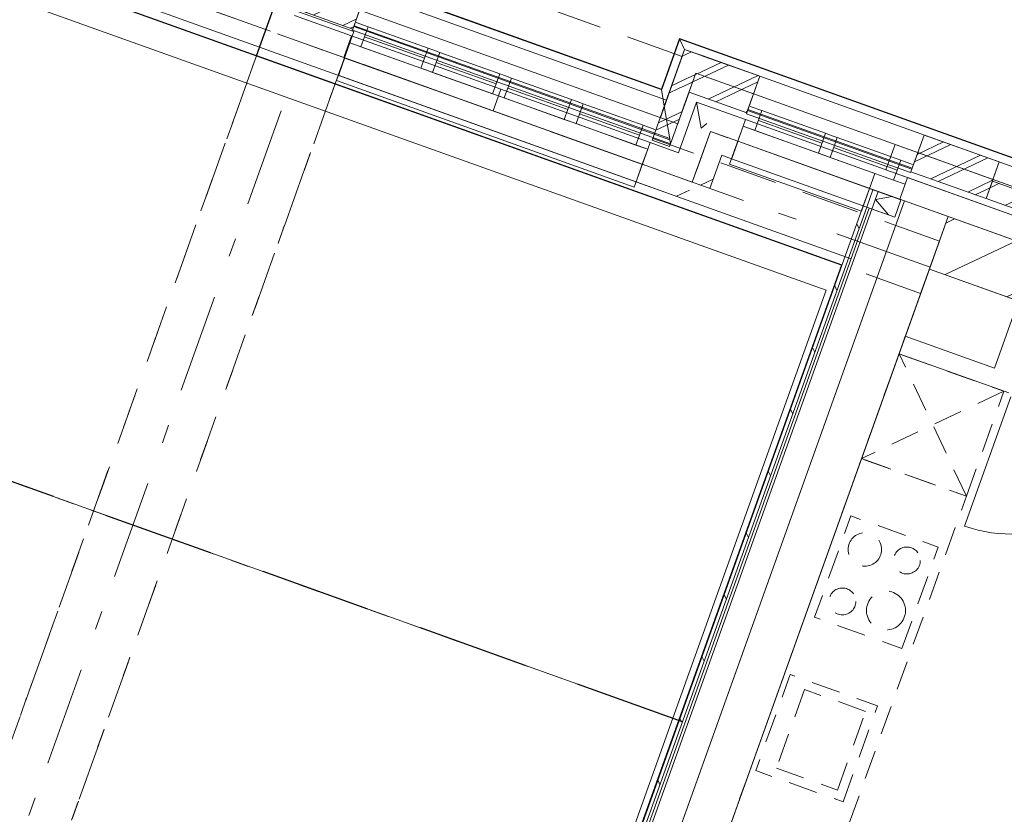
# Model space of a CAD drawing. Header units: metres. Extents: x 136314.7 to 136393.7, y 453293.7 to 453383.2.
# Tile 35 of 95: x 136367.4 to 136372.8, y 453312.9 to 453317.2. Entities that reach past the tile are written whole.
import ezdxf

# ---------------------------------------------------------------- set-up
doc = ezdxf.new("R2010")
doc.units = ezdxf.units.M
doc.set_wipeout_variables(frame=1)
for name, pattern in [('B0602', [312.5, 0, -312.5]), ('B0605', [966.6699999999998, 533.33, -233.3366666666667, 0.003333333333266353, -199.9999999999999]), ('B0701', [234.1199934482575, 155.9999942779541, -78.11999917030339]), ('B0702', [117.3700004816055, 78.11999917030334, -39.25000131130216]), ('B0703', [468.7000036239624, 312.5, -156.2000036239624]), ('DASHED__G2', [0.8999999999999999, 0.6, -0.3]), ('Wipeout_Contour', [1000, 0, -1000])]:
    doc.linetypes.add(name, pattern=pattern)
for name, color, linetype in [('-DR-nw-vh-scheiding verhardingen', 1, 'Continuous'), ('kavelgrens', 211, 'Continuous'), ('SIT_Situatie plgr_4_23 Vloeren', 7, 'Continuous'), ('SIT_Situatie plgr_4_New_21 Buitenwanden', 7, 'Continuous'), ('SIT_Situatie plgr_4_New_21 Buitenwanden Afdek-arcering', 7, 'Continuous'), ('SIT_Situatie plgr_4_New_21 Buitenwanden Doorsnede-arcering', 7, 'Continuous'), ('SIT_Situatie plgr_4_New_21 Buitenwanden Laagscheidingslijnen', 7, 'Continuous'), ('SIT_Situatie plgr_4_New_21 Buitenwanden Ramen', 7, 'Continuous'), ('SIT_Situatie plgr_4_New_22 C Binnenwanden', 7, 'Continuous'), ('SIT_Situatie plgr_4_New_22 C Binnenwanden Doorsnede-arcering', 7, 'Continuous'), ('SIT_Situatie plgr_4_New_22 NC Binnenwanden', 7, 'Continuous'), ('SIT_Situatie plgr_4_New_22 NC Binnenwanden Afdek-arcering', 7, 'Continuous'), ('SIT_Situatie plgr_4_New_22 NC Binnenwanden Deuren', 7, 'Continuous'), ('SIT_Situatie plgr_4_New_22 NC Binnenwanden Doorsnede-arcering', 7, 'Continuous'), ('SIT_Situatie plgr_4_New_23 Vloeren', 7, 'Continuous'), ('SIT_Situatie plgr_4_New_28 Draagconstructies', 7, 'Continuous'), ('SIT_Situatie plgr_4_New_31 Buitenwandopeningen', 7, 'Continuous'), ('SIT_Situatie plgr_4_New_31 Vensterbank', 7, 'Continuous'), ('SIT_Situatie plgr_4_New_43 Vloerafwerking', 7, 'Continuous'), ('SIT_Situatie plgr_4_New_45 Plafondafwerking', 7, 'Continuous'), ('SIT_Situatie plgr_4_New_73 Keuken', 7, 'Continuous'), ('SIT_Situatie plgr_4_New_90 Terrein perceel', 7, 'Continuous')]:
    doc.layers.add(name, color=color, linetype=linetype)
pattern_1 = [(205.3082214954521, (19084.40436645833, 24879.28353662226), (-64.1231381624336, 135.6031826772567), []), (205.3082214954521, (19097.22899409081, 24852.16290008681), (-64.1231381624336, 135.6031826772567), [])]
pattern_2 = [(205.3082214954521, (19084.40436645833, 24879.28353662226), (-106.8718969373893, 226.0053044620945), [])]

# ---------------------------------------------------------------- blocks, each defined once
blk = doc.blocks.new('*X153')
at = {"layer": 'SIT_Situatie plgr_4_New_21 Buitenwanden Doorsnede-arcering', "color": 7, "linetype": 'Continuous', "lineweight": 0}
for p in [(182792.7128325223, -131119.4882315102), (182847.7243242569, -131233.9195608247)]:
    blk.add_line(p, (182818.096720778, -131259.0529056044), dxfattribs=at)
blk = doc.blocks.new('*X160')
at = {"layer": 'SIT_Situatie plgr_4_New_21 Buitenwanden Doorsnede-arcering', "color": 7, "linetype": 'Continuous', "lineweight": 0}
for q in [(183846.766961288, -131627.2036544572), (183826.4601549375, -131726.1474087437)]:
    blk.add_line((183756.4589209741, -131643.6287936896), q, dxfattribs=at)
blk = doc.blocks.new('woonblok 1 jutfasehof')
at = {"layer": 'SIT_Situatie plgr_4_New_21 Buitenwanden', "color": 252, "linetype": 'Continuous', "lineweight": 0}
blk.add_line((273.507289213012, 20814.06832264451), (260.7028030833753, 20778.29060422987), dxfattribs=at)
at = {"layer": 'SIT_Situatie plgr_4_New_21 Buitenwanden', "color": 252, "linetype": 'Continuous', "lineweight": 0, "flags": 128}
for points in [[(426.0333519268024, 20759.48077651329), (273.5072947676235, 20814.06832065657)], [(284.5477292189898, 20827.11076355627), (378.6996197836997, 20793.41474742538)]]:
    blk.add_lwpolyline(points, dxfattribs=at)
at = {"layer": 'SIT_Situatie plgr_4_New_21 Buitenwanden Ramen', "color": 252, "linetype": 'Continuous', "lineweight": 0}
blk.add_line((273.507289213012, 20814.06832264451), (260.7028030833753, 20778.2906042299), dxfattribs=at)
blk.add_line((273.507289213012, 20814.06832264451), (260.7028030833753, 20778.2906042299), dxfattribs=at)
at = {"layer": 'SIT_Situatie plgr_4_New_31 Buitenwandopeningen', "color": 252, "linetype": 'Continuous', "lineweight": 0, "flags": 128}
for points in [[(379.1440565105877, 20835.20928663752), (379.9905730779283, 20830.12681642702)], [(379.9905730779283, 20830.12681642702), (383.752869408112, 20807.53805708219)]]:
    blk.add_lwpolyline(points, dxfattribs=at)
at = {"layer": 'SIT_Situatie plgr_4_New_90 Terrein perceel', "color": 252, "linetype": 'Continuous', "lineweight": 0, "flags": 128}
blk.add_lwpolyline([(-5028.357380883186, 2346.587036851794), (1357.037643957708, 20188.37020970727), (-8900.810824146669, 23859.55116394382), (-15407.51141855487, 5678.821432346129), (-12879.53318051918, 4774.083407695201), (-12724.53159484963, 5207.181856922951), (-12442.07592261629, 5106.093807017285), (-12475.77193910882, 5011.941916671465), (-8215.398884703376, 3487.19715550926), (-8181.702868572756, 3581.349046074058), (-7758.019361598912, 3429.716973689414), (-7791.715377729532, 3335.565083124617)], close=True, dxfattribs=at)
at = {"color": 252, "linetype": 'Wipeout_Contour', "lineweight": 0, "ltscale": 674435.8850950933}
blk.add_wipeout([(553.9189396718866, 21283.004678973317), (459.7670491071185, 21316.700695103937), (520.2229235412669, 21188.85278840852)], dxfattribs=at).dxf.layer = 'SIT_Situatie plgr_4_New_21 Buitenwanden Afdek-arcering'
at = {"color": 252, "linetype": 'Wipeout_Contour', "lineweight": 0, "ltscale": 674674.9590018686}
blk.add_wipeout([(456.20049289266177, 21009.964196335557), (362.04860232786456, 21043.660212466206), (422.5044767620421, 20915.81230577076)], dxfattribs=at).dxf.layer = 'SIT_Situatie plgr_4_New_21 Buitenwanden Afdek-arcering'
at = {"color": 252, "linetype": 'Wipeout_Contour', "lineweight": 0, "ltscale": 936922.9975216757}
blk.add_wipeout([(6.490659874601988, 151.68398161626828), (6738.95494491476, 18963.231045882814), (6644.80305514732, 18996.92706424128), (-87.66122989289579, 185.3799999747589)], dxfattribs=at).dxf.layer = 'SIT_Situatie plgr_4_New_21 Buitenwanden Afdek-arcering'
at = {"layer": 'SIT_Situatie plgr_4_New_90 Terrein perceel', "color": 252, "linetype": 'B0702', "lineweight": 0}
blk.add_line((-4433.495163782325, 19440.82765009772), (396.4645442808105, 17712.22436693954), dxfattribs=at)
at = {"color": 252, "linetype": 'Wipeout_Contour', "lineweight": 0, "ltscale": 674606.8832602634}
blk.add_wipeout([(422.5044767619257, 20915.81230577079), (362.04860232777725, 21043.660212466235), (328.35258619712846, 20949.508321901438)], dxfattribs=at).dxf.layer = 'SIT_Situatie plgr_4_New_21 Buitenwanden Afdek-arcering'
at = {"layer": 'SIT_Situatie plgr_4_New_21 Buitenwanden', "color": 252, "linetype": 'Continuous', "lineweight": 0, "flags": 128}
for points in [[(422.5044767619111, 20915.81230577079), (456.2004928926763, 21009.96419633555)], [(481.9687387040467, 20915.77291485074), (426.0333519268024, 20759.48077651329)]]:
    blk.add_lwpolyline(points, dxfattribs=at)
at = {"color": 252, "linetype": 'Wipeout_Contour', "lineweight": 0, "ltscale": 895389.1162511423}
blk.add_wipeout([(362.0486023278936, 21043.6602124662), (-1568.0654264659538, 21734.428640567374), (-1601.7614425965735, 21640.276750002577), (328.3525861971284, 20949.50832190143)], dxfattribs=at).dxf.layer = 'SIT_Situatie plgr_4_New_21 Buitenwanden Afdek-arcering'
at = {"layer": 'SIT_Situatie plgr_4_New_21 Buitenwanden Doorsnede-arcering', "linetype": 'Continuous', "lineweight": 0}
h = blk.add_hatch(dxfattribs=at)
h.set_pattern_fill('145_BAKSTEEN_0004', color=252, style=0, pattern_type=2)
h.set_pattern_definition(pattern_1)
h.paths.add_polyline_path([(-1257.364086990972, 21623.23175132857), (-1662.217317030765, 21768.12465669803), (-1732.97895090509, 21570.40568651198), (-1328.125720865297, 21425.5127811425)])
at = {"layer": 'SIT_Situatie plgr_4_New_21 Buitenwanden', "color": 252, "linetype": 'Continuous', "lineweight": 0}
blk.add_line((-1334.607273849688, 21389.59637557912), (-1347.411759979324, 21353.81865716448), dxfattribs=at)
at = {"layer": 'SIT_Situatie plgr_4_New_21 Buitenwanden', "color": 252, "linetype": 'Continuous', "lineweight": 0, "flags": 128}
for points in [[(362.0486023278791, 21043.6602124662), (-1568.065426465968, 21734.42864056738)], [(-1601.761442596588, 21640.27675000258), (422.5044767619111, 20915.81230577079)], [(-1257.364086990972, 21623.23175132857), (-1328.125720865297, 21425.5127811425)], [(-1732.97895090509, 21570.40568651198), (-1328.125720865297, 21425.5127811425)], [(-1334.607263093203, 21389.59637172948), (-1641.542164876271, 21499.44529074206)]]:
    blk.add_lwpolyline(points, dxfattribs=at)
at = {"layer": 'SIT_Situatie plgr_4_New_21 Buitenwanden Ramen', "color": 252, "linetype": 'Continuous', "lineweight": 0}
for p, q in [((-1308.998301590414, 21461.15181240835), (-1245.916534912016, 21438.57548160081)), ((-1245.916534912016, 21438.57548160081), (-1284.329993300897, 21331.24232635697)), ((-1245.916534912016, 21438.57548160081), (-922.7401024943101, 21322.91388187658)), ((-1334.607273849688, 21389.59637557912), (-1347.411759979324, 21353.81865716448)), ((-1334.607273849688, 21389.59637557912), (-1347.411759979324, 21353.81865716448)), ((-1284.329993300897, 21331.24232635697), (-1347.411759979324, 21353.81865716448)), ((-922.7401024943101, 21322.91388187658), (-891.1992191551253, 21311.62571647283)), ((-891.1992191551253, 21311.62571647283), (-859.6583358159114, 21300.33755106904))]:
    blk.add_line(p, q, dxfattribs=at)
at = {"layer": 'SIT_Situatie plgr_4_New_31 Buitenwandopeningen', "color": 252, "linetype": 'Continuous', "lineweight": 0, "flags": 128}
for points in [[(-1291.060276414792, 21529.07969368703), (-1321.432777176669, 21444.21422007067)], [(-1323.071419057, 21439.63560073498), (-1329.810622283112, 21420.80522262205)], [(-1321.432777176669, 21444.21422007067), (-1323.071419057, 21439.63560073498)]]:
    blk.add_lwpolyline(points, dxfattribs=at)
at = {"color": 252, "linetype": 'Wipeout_Contour', "lineweight": 0, "ltscale": 674367.6557590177}
blk.add_wipeout([(520.2229235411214, 21188.85278840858), (459.767049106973, 21316.700695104), (426.0710329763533, 21222.5488045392)], dxfattribs=at).dxf.layer = 'SIT_Situatie plgr_4_New_21 Buitenwanden Afdek-arcering'
at = {"color": 252, "linetype": 'Wipeout_Contour', "lineweight": 0, "ltscale": 896441.255993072}
blk.add_wipeout([(-1406.320173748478, 21177.348264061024), (198.028213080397, 20603.16808777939), (231.7242292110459, 20697.31997834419), (-1372.624157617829, 21271.500154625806)], dxfattribs=at).dxf.layer = 'SIT_Situatie plgr_4_New_22 NC Binnenwanden Afdek-arcering'
at = {"layer": 'SIT_Situatie plgr_4_New_21 Buitenwanden', "color": 252, "linetype": 'Continuous', "lineweight": 0}
for p, q in [((-1347.411759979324, 21353.81865716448), (-1376.390333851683, 21272.84803127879)), ((260.7028030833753, 20778.29060422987), (231.7242292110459, 20697.31997834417))]:
    blk.add_line(p, q, dxfattribs=at)
at = {"layer": 'SIT_Situatie plgr_4_New_21 Buitenwanden', "color": 252, "linetype": 'Continuous', "lineweight": 0, "flags": 128}
for points in [[(-1683.325224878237, 21382.69694644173), (-1376.390336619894, 21272.84803226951)], [(459.7670491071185, 21316.70069510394), (553.9189396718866, 21283.00467897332)]]:
    blk.add_lwpolyline(points, dxfattribs=at)
at = {"layer": 'SIT_Situatie plgr_4_New_21 Buitenwanden Ramen', "color": 252, "linetype": 'Continuous', "lineweight": 0}
for p, q in [((-1334.607273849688, 21389.59637557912), (-530.5499923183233, 21101.83234911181)), ((-1265.123264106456, 21384.9089039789), (-941.9468316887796, 21269.24730425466)), ((-1347.411759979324, 21353.81865716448), (-1376.390333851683, 21272.84803127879)), ((-961.1535608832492, 21215.5807266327), (-1284.329993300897, 21331.24232635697)), ((-1376.390333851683, 21272.84803127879), (-572.3330523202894, 20985.08400481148)), ((-961.1535608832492, 21215.5807266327), (-922.7401024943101, 21322.91388187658)), ((-859.6583358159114, 21300.33755106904), (-898.0717942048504, 21193.00439582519)), ((-859.6583358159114, 21300.33755106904), (-536.4819033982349, 21184.67595134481)), ((-878.8650650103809, 21246.67097344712), (-555.6886325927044, 21131.00937372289)), ((-929.6126775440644, 21204.29256122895), (-961.1535608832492, 21215.5807266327)), ((-898.0717942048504, 21193.00439582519), (-929.6126775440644, 21204.29256122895)), ((-574.8953617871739, 21077.34279610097), (-898.0717942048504, 21193.00439582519)), ((-574.8953617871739, 21077.34279610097), (-536.4819033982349, 21184.67595134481)), ((-536.4819033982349, 21184.67595134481), (-504.9410200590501, 21173.38778594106)), ((-473.4001367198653, 21162.09962053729), (-504.9410200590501, 21173.38778594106)), ((-511.8135951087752, 21054.76646529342), (-473.4001367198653, 21162.09962053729)), ((-150.2237043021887, 21046.43802081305), (-473.4001367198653, 21162.09962053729)), ((-543.35447844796, 21066.05463069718), (-574.8953617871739, 21077.34279610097)), ((-543.3544784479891, 21066.05463069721), (-572.3330523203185, 20985.08400481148)), ((-543.35447844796, 21066.05463069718), (-572.3330523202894, 20985.08400481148)), ((-530.5499923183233, 21101.83234911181), (-543.3544784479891, 21066.05463069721)), ((-530.5499923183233, 21101.83234911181), (-543.3544784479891, 21066.05463069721)), ((-530.5499923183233, 21101.83234911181), (-543.35447844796, 21066.05463069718)), ((-530.5499923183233, 21101.83234911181), (-543.35447844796, 21066.05463069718)), ((-543.3544784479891, 21066.05463069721), (-511.8135951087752, 21054.76646529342)), ((273.507289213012, 20814.06832264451), (-530.5499923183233, 21101.83234911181)), ((-169.4304334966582, 20992.7714431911), (-492.6068659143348, 21108.43304291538)), ((-511.8135951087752, 21054.76646529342), (-188.6371626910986, 20939.10486556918)), ((-150.2237043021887, 21046.43802081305), (-188.6371626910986, 20939.10486556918)), ((-118.6828209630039, 21035.14985540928), (-150.2237043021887, 21046.43802081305)), ((-125.5553960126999, 20916.52853476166), (-87.14193762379, 21023.86169000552)), ((-87.14193762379, 21023.86169000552), (-118.6828209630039, 21035.14985540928)), ((236.0344947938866, 20908.20009028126), (-87.14193762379, 21023.86169000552)), ((231.7242292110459, 20697.31997834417), (-572.3330523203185, 20985.08400481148)), ((216.8277655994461, 20854.53351265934), (-106.3486668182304, 20970.1951123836)), ((-188.6371626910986, 20939.10486556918), (-157.0962793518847, 20927.81670016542)), ((-157.0962793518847, 20927.81670016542), (-125.5553960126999, 20916.52853476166)), ((-125.5553960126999, 20916.52853476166), (197.6210364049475, 20800.86693503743)), ((236.0344947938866, 20908.20009028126), (197.6210364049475, 20800.86693503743)), ((299.1162614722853, 20885.62375947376), (236.0344947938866, 20908.20009028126)), ((197.6210364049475, 20800.86693503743), (260.7028030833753, 20778.2906042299)), ((260.7028030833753, 20778.2906042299), (231.7242292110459, 20697.31997834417))]:
    blk.add_line(p, q, dxfattribs=at)
at = {"layer": 'SIT_Situatie plgr_4_New_22 NC Binnenwanden', "color": 252, "linetype": 'Continuous', "lineweight": 0, "flags": 128}
for points in [[(-1372.624157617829, 21271.50015462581), (-1406.320173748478, 21177.34826406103)], [(231.7242292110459, 20697.3199783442), (-1372.624157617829, 21271.50015462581)], [(-1406.320173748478, 21177.34826406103), (198.0282130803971, 20603.1680877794)], [(231.7242292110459, 20697.3199783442), (198.0282130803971, 20603.1680877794)]]:
    blk.add_lwpolyline(points, dxfattribs=at)
at = {"layer": 'SIT_Situatie plgr_4_New_28 Draagconstructies', "color": 252, "linetype": 'B0703', "lineweight": 0}
for p, q in [((446.2886858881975, 21279.04005967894), (-8281.565862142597, 24402.65155459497)), ((-1423.168183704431, 21130.27231737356), (-1846.851689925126, 21281.90439365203))]:
    blk.add_line(p, q, dxfattribs=at)
at = {"layer": 'SIT_Situatie plgr_4_New_28 Draagconstructies', "color": 252, "linetype": 'B0605', "lineweight": 0}
blk.add_line((237.373329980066, 20695.29818198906), (-8490.4812180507, 23818.90967690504), dxfattribs=at)
at = {"layer": 'SIT_Situatie plgr_4_New_28 Draagconstructies', "color": 252, "linetype": 'Continuous', "lineweight": 0, "flags": 128}
blk.add_lwpolyline([(-1322.08013342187, 21412.72799047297), (-1745.763640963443, 21564.36006306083), (-1846.851689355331, 21281.90439136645), (-1423.168181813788, 21130.27231877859)], close=True, dxfattribs=at)
at = {"layer": 'SIT_Situatie plgr_4_New_31 Buitenwandopeningen', "color": 252, "linetype": 'Continuous', "lineweight": 0, "flags": 128}
for points in [[(-1242.200980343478, 21665.60013809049), (334.8430171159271, 21101.19192856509)], [(459.7674328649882, 21316.70033415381), (432.5622903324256, 21374.23211542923)]]:
    blk.add_lwpolyline(points, dxfattribs=at)
at = {"layer": 'SIT_Situatie plgr_4_New_31 Vensterbank', "color": 252, "linetype": 'Continuous', "lineweight": 0, "flags": 128}
for points in [[(-1343.645576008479, 21352.47077774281), (-1416.428970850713, 21149.10269412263)], [(-1343.645576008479, 21352.47077774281), (260.7028030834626, 20778.29060423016)]]:
    blk.add_lwpolyline(points, dxfattribs=at)
at = {"color": 252, "linetype": 'Wipeout_Contour', "lineweight": 0, "ltscale": 899361.6793196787}
blk.add_wipeout([(456.20049289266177, 21009.96419633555), (520.222923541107, 21188.852788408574), (426.0710329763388, 21222.548804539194), (362.04860232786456, 21043.6602124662)], dxfattribs=at).dxf.layer = 'SIT_Situatie plgr_4_New_21 Buitenwanden Afdek-arcering'
at = {"layer": 'SIT_Situatie plgr_4_New_21 Buitenwanden Doorsnede-arcering', "linetype": 'Continuous', "lineweight": 0}
h = blk.add_hatch(dxfattribs=at)
h.set_pattern_fill('145_BAKSTEEN_0004', color=252, style=0, pattern_type=2)
h.set_pattern_definition(pattern_1)
h.paths.add_polyline_path([(483.1573057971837, 21085.2857087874), (459.7670503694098, 21316.70069465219), (389.0054164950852, 21118.98172446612)])
h = blk.add_hatch(dxfattribs=at)
h.set_pattern_fill('145_BAKSTEEN_0004', color=252, style=0, pattern_type=2)
h.set_pattern_definition(pattern_1)
h.paths.add_polyline_path([(389.0054152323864, 21118.98172491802), (284.5477292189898, 20827.11076355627), (378.6996197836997, 20793.41474742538), (483.1573057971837, 21085.2857087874)])
at = {"layer": 'SIT_Situatie plgr_4_New_21 Buitenwanden', "color": 252, "linetype": 'Continuous', "lineweight": 0, "flags": 128}
for points in [[(459.7670491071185, 21316.70069510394), (362.0486023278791, 21043.6602124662)], [(459.7670491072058, 21316.70069510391), (389.0054152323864, 21118.98172491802)], [(456.2004928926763, 21009.96419633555), (520.2229235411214, 21188.85278840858)], [(389.0054152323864, 21118.98172491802), (284.5477292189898, 20827.11076355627)], [(378.6996197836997, 20793.41474742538), (483.1573057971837, 21085.2857087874)]]:
    blk.add_lwpolyline(points, dxfattribs=at)
at = {"layer": 'SIT_Situatie plgr_4_New_28 Draagconstructies', "color": 252, "linetype": 'B0703', "lineweight": 0}
blk.add_line((446.2886858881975, 21279.04005967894), (287.9173541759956, 20836.52601783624), dxfattribs=at)
at = {"layer": 'SIT_Situatie plgr_4_New_31 Buitenwandopeningen', "color": 252, "linetype": 'Continuous', "lineweight": 0, "flags": 128}
for points in [[(-1323.071419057, 21439.63560073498), (379.9905730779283, 20830.12681642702)], [(-1321.432777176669, 21444.21422007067), (379.0757681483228, 20835.61928873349)], [(-1329.810622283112, 21420.80522262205), (383.752869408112, 20807.53805708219)], [(432.5622903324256, 21374.23211542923), (334.8430171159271, 21101.19192856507)], [(459.7674351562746, 21316.7003293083), (350.0220097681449, 21010.05753030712)], [(334.8430171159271, 21101.19192856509), (350.0220097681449, 21010.05753030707)], [(379.1440565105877, 20835.20928663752), (350.0220097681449, 21010.05753030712)]]:
    blk.add_lwpolyline(points, dxfattribs=at)
at = {"color": 252, "linetype": 'Wipeout_Contour', "lineweight": 0, "ltscale": 908692.011624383}
blk.add_wipeout([(520.2229235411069, 21188.85278840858), (5067.759189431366, 19561.33522661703), (5101.455090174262, 19655.48715847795), (553.9189396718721, 21283.00467897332)], dxfattribs=at).dxf.layer = 'SIT_Situatie plgr_4_New_21 Buitenwanden Afdek-arcering'
at = {"layer": 'SIT_Situatie plgr_4_New_21 Buitenwanden Doorsnede-arcering', "linetype": 'Continuous', "lineweight": 0}
h = blk.add_hatch(dxfattribs=at)
h.set_pattern_fill('145_BAKSTEEN_0004', color=252, style=0, pattern_type=2)
h.set_pattern_definition(pattern_1)
h.paths.add_polyline_path([(553.918939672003, 21283.00467897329), (459.7670503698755, 21316.70069465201), (483.1573057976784, 21085.28570878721)])
h = blk.add_hatch(dxfattribs=at)
h.set_pattern_fill('145_BAKSTEEN_0004', color=252, style=0, pattern_type=2)
h.set_pattern_definition(pattern_1)
h.paths.add_polyline_path([(483.1573057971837, 21085.2857087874), (793.8586452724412, 20974.08881954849), (864.6202791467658, 21171.80778973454), (553.918939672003, 21283.00467897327)])
at = {"layer": 'SIT_Situatie plgr_4_New_21 Buitenwanden', "color": 252, "linetype": 'Continuous', "lineweight": 0}
blk.add_line((787.3770922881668, 20938.17241398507), (774.5726061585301, 20902.39469557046), dxfattribs=at)
at = {"layer": 'SIT_Situatie plgr_4_New_21 Buitenwanden', "color": 252, "linetype": 'Continuous', "lineweight": 0, "flags": 128}
for points in [[(864.6202791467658, 21171.80778973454), (459.7670491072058, 21316.70069510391)], [(5101.455090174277, 19655.48715847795), (553.9189396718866, 21283.00467897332)], [(520.2229235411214, 21188.85278840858), (5067.759189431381, 19561.33522661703)], [(864.6202791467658, 21171.80778973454), (793.8586452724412, 20974.08881954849)], [(483.1573057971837, 21085.2857087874), (793.8586452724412, 20974.08881954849)], [(523.7517987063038, 21032.52125915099), (481.9687387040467, 20915.77291485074)], [(787.3771015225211, 20938.17241068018), (523.7517987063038, 21032.52125915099)], [(542.7816962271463, 20717.69771651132), (598.7170830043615, 20873.98985484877)], [(231.7242348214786, 20697.31997633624), (500.9986362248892, 20600.94937221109)], [(500.9986362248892, 20600.94937221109), (542.7816962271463, 20717.69771651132)]]:
    blk.add_lwpolyline(points, dxfattribs=at)
at = {"layer": 'SIT_Situatie plgr_4_New_21 Buitenwanden Ramen', "color": 252, "linetype": 'Continuous', "lineweight": 0}
for p, q in [((876.0678312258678, 20987.1515200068), (812.98606454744, 21009.72785081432)), ((837.6543728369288, 20879.81836476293), (876.0678312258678, 20987.1515200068)), ((1218.309630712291, 20864.66661686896), (876.0678312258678, 20987.1515200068)), ((787.3770922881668, 20938.17241398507), (774.5726061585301, 20902.39469557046)), ((787.3770922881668, 20938.17241398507), (774.5726061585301, 20902.39469557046)), ((774.5726061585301, 20902.39469557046), (837.6543728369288, 20879.81836476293)), ((1249.850514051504, 20853.37845146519), (1218.309630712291, 20864.66661686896))]:
    blk.add_line(p, q, dxfattribs=at)
at = {"layer": 'SIT_Situatie plgr_4_New_22 NC Binnenwanden', "color": 252, "linetype": 'Continuous', "lineweight": 0, "flags": 128}
for points in [[(598.7170830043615, 20873.98985484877), (500.9986362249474, 20600.94937221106)], [(598.7170830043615, 20873.98985484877), (565.021066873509, 20779.83796428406)], [(500.9986362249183, 20600.94937221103), (231.7242292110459, 20697.3199783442)]]:
    blk.add_lwpolyline(points, dxfattribs=at)
at = {"layer": 'SIT_Situatie plgr_4_New_31 Buitenwandopeningen', "color": 252, "linetype": 'Continuous', "lineweight": 0, "flags": 128}
for points in [[(432.5622903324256, 21374.23211542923), (879.7834864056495, 21214.17614048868)], [(459.7674351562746, 21316.7003293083), (864.6202069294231, 21171.80758794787)], [(520.2228794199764, 21188.85283164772), (383.7528628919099, 20807.5380962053)], [(520.2228794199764, 21188.85283164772), (830.9242717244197, 21077.65592350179)], [(864.6202069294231, 21171.80758794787), (830.9242717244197, 21077.65592350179)], [(1764.810618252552, 20897.4338177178), (879.7834864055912, 21214.17614048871)], [(800.5516895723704, 20992.7902224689), (830.9242717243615, 21077.65592350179)], [(792.1738444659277, 20969.38122502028), (798.91304769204, 20988.21160313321)], [(798.91304769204, 20988.21160313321), (800.5516895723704, 20992.7902224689)]]:
    blk.add_lwpolyline(points, dxfattribs=at)
at = {"layer": 'SIT_Situatie plgr_4_23 Vloeren', "color": 252, "linetype": 'Continuous', "lineweight": 0}
blk.add_blockref('*X153', (-182269.3487333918, 152150.9261979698), dxfattribs=at)
at = {"color": 252, "linetype": 'Wipeout_Contour', "lineweight": 0, "ltscale": 916271.8371536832}
blk.add_wipeout([(-5047.930589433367, 2247.3808109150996), (1502.5749037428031, 20550.508217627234), (1488.4521201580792, 20555.562620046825), (-5062.053373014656, 2252.435213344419)], dxfattribs=at).dxf.layer = 'SIT_Situatie plgr_4_New_21 Buitenwanden Afdek-arcering'
at = {"color": 252, "linetype": 'Wipeout_Contour', "lineweight": 0, "ltscale": 916585.0394046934}
blk.add_wipeout([(-4906.7027536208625, 2196.8367866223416), (1643.802739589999, 20499.96419343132), (1502.5749037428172, 20550.508217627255), (-5047.930589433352, 2247.3808109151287)], dxfattribs=at).dxf.layer = 'SIT_Situatie plgr_4_New_21 Buitenwanden Afdek-arcering'
at = {"layer": 'SIT_Situatie plgr_4_New_22 NC Binnenwanden Doorsnede-arcering', "linetype": 'Continuous', "lineweight": 0}
h = blk.add_hatch(dxfattribs=at)
h.set_pattern_fill('130_KALKZANDSTEEN_0004', color=252, style=0, pattern_type=2)
h.set_pattern_definition(pattern_2)
h.paths.add_polyline_path([(198.0282130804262, 20603.1680877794), (467.3026200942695, 20506.79748164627), (500.9986362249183, 20600.94937221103), (231.7242292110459, 20697.3199783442)])
at = {"layer": 'SIT_Situatie plgr_4_New_21 Buitenwanden', "color": 252, "linetype": 'Continuous', "lineweight": 0, "flags": 128}
for points in [[(1488.452120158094, 20555.56262004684), (-5062.053373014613, 2252.435213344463)], [(1488.452120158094, 20555.56262004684), (1502.574903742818, 20550.50821762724)], [(1502.574903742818, 20550.50821762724), (1643.802739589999, 20499.96419343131)], [(-4906.702753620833, 2196.836786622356), (1643.802739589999, 20499.96419343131)]]:
    blk.add_lwpolyline(points, dxfattribs=at)
at = {"layer": 'SIT_Situatie plgr_4_New_22 NC Binnenwanden', "color": 252, "linetype": 'Continuous', "lineweight": 0, "flags": 128}
for points in [[(595.1505267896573, 20567.25335608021), (659.1729574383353, 20746.14194815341)], [(198.0282130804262, 20603.1680877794), (467.3026200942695, 20506.79748164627)]]:
    blk.add_lwpolyline(points, dxfattribs=at)
at = {"layer": 'SIT_Situatie plgr_4_New_28 Draagconstructies', "color": 252, "linetype": 'B0703', "lineweight": 0}
for p, q in [((-3541.758480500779, 16546.07231001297), (-1846.851689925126, 21281.90439365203)), ((-3118.074972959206, 16394.44023742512), (-1423.168183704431, 21130.27231737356))]:
    blk.add_line(p, q, dxfattribs=at)
at = {"layer": 'SIT_Situatie plgr_4_New_28 Draagconstructies', "color": 252, "linetype": 'B0605', "lineweight": 0}
blk.add_line((-8003.557176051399, 3411.38099493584), (-1635.009936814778, 21206.08835551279), dxfattribs=at)
at = {"layer": 'SIT_Situatie plgr_4_New_31 Vensterbank', "color": 252, "linetype": 'Continuous', "lineweight": 0, "flags": 128}
for points in [[(-1416.428970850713, 21149.10269412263), (187.9194082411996, 20574.92252060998)], [(260.7028030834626, 20778.29060423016), (187.9194082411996, 20574.92252060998)]]:
    blk.add_lwpolyline(points, dxfattribs=at)
at = {"layer": 'SIT_Situatie plgr_4_New_45 Plafondafwerking', "color": 252, "linetype": 'B0602', "lineweight": 0, "flags": 128}
blk.add_lwpolyline([(-1846.85197158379, 21281.90445245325), (-8945.904400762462, 23822.58402596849), (-10640.81114047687, 19086.75195441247), (-3541.7587112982, 16546.07238089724)], close=True, dxfattribs=at)
for points in [[(-1423.168194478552, 21130.27228339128), (-1846.851858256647, 21281.9044118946), (-3541.758603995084, 16546.07232350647)], [(-3118.074940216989, 16394.44019500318), (-1423.168194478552, 21130.27228339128)]]:
    blk.add_lwpolyline(points, dxfattribs=at)
at = {"color": 252, "linetype": 'Wipeout_Contour', "lineweight": 0, "ltscale": 911018.4115764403}
blk.add_wipeout([(5067.75918943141, 19561.335226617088), (1593.5541479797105, 20804.718321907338), (1544.357964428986, 20667.256561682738), (5018.56317434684, 19423.87340610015)], dxfattribs=at).dxf.layer = 'SIT_Situatie plgr_4_New_21 Buitenwanden Afdek-arcering'
at = {"color": 252, "linetype": 'Wipeout_Contour', "lineweight": 0, "ltscale": 936432.5559896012}
blk.add_wipeout([(6458.145047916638, 18908.66151027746), (-175.92656650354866, 372.0374114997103), (-38.464806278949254, 322.84122794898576), (6595.606808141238, 18859.4653267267)], dxfattribs=at).dxf.layer = 'SIT_Situatie plgr_4_New_21 Buitenwanden Afdek-arcering'
at = {"layer": 'SIT_Situatie plgr_4_New_21 Buitenwanden Doorsnede-arcering', "linetype": 'Continuous', "lineweight": 0}
h = blk.add_hatch(dxfattribs=at)
h.set_pattern_fill('145_BAKSTEEN_0004', color=252, style=0, pattern_type=2)
h.set_pattern_definition(pattern_1)
h.paths.add_polyline_path([(1678.885676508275, 20657.3465327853), (2083.738906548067, 20512.45362741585), (2154.500540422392, 20710.17259760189), (1749.647310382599, 20855.06550297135)])
h = blk.add_hatch(dxfattribs=at)
h.set_pattern_fill('145_BAKSTEEN_0004', color=252, style=0, pattern_type=2)
h.set_pattern_definition(pattern_1)
h.paths.add_polyline_path([(3331.994383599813, 20171.92688390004), (2117.434922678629, 20606.60551798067), (2083.738906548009, 20512.4536274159), (3298.298367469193, 20077.77499333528)])
at = {"layer": 'SIT_Situatie plgr_4_New_22 C Binnenwanden Doorsnede-arcering', "linetype": 'Continuous', "lineweight": 0}
h = blk.add_hatch(dxfattribs=at)
h.set_pattern_fill('130_KALKZANDSTEEN_0004', color=252, style=0, pattern_type=2)
h.set_pattern_definition(pattern_2)
h.paths.add_polyline_path([(3654.887091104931, 19780.21729995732), (1879.182202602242, 20415.72424737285), (1778.094154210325, 20133.26857567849), (3553.799042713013, 19497.76162826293)])
at = {"layer": 'SIT_Situatie plgr_4_New_21 Buitenwanden', "color": 252, "linetype": 'Continuous', "lineweight": 0, "flags": 128}
for points in [[(1749.647310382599, 20855.06550297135), (1678.885676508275, 20657.3465327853)], [(2154.500540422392, 20710.17259760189), (1749.647310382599, 20855.06550297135)], [(1593.55414797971, 20804.71832190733), (1544.357964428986, 20667.25656168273)], [(5067.75918943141, 19561.33522661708), (1593.55414797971, 20804.71832190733)], [(2154.500540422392, 20710.17259760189), (2083.738906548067, 20512.45362741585)], [(1544.357964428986, 20667.25656168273), (5018.56317434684, 19423.87340610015)], [(1678.885676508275, 20657.3465327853), (2083.738906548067, 20512.45362741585)], [(3696.679180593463, 19896.96241269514), (1661.105996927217, 20625.47361327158)], [(3331.994383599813, 20171.92688390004), (2117.434922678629, 20606.60551798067)], [(2083.738906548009, 20512.4536274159), (3298.298367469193, 20077.77499333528)]]:
    blk.add_lwpolyline(points, dxfattribs=at)
at = {"layer": 'SIT_Situatie plgr_4_New_22 C Binnenwanden', "color": 252, "linetype": 'Continuous', "lineweight": 0, "flags": 128}
for points in [[(1879.182202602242, 20415.72424737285), (1778.094154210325, 20133.26857567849)], [(3654.887091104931, 19780.21729995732), (1879.182202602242, 20415.72424737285)], [(1778.094154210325, 20133.26857567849), (3553.799042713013, 19497.76162826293)]]:
    blk.add_lwpolyline(points, dxfattribs=at)
at = {"layer": 'SIT_Situatie plgr_4_New_22 NC Binnenwanden', "color": 252, "linetype": 'Continuous', "lineweight": 0, "flags": 128}
for points in [[(2258.268953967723, 19961.41882490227), (2128.539383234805, 19598.93404319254)], [(1614.66854043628, 19676.63190102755), (1648.364556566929, 19770.78379159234)], [(2128.539383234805, 19598.93404319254), (1648.364556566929, 19770.78379159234)], [(1614.66854043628, 19676.63190102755), (2205.47177569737, 19465.18935615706)]]:
    blk.add_lwpolyline(points, dxfattribs=at)
at = {"layer": 'SIT_Situatie plgr_4_New_22 NC Binnenwanden Deuren', "color": 252, "linetype": 'Continuous', "lineweight": 0}
blk.add_line((2216.893945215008, 19445.16977293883), (1967.543425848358, 18748.4457827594), dxfattribs=at)
blk.add_arc((2216.893945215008, 19445.16977293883), 740, 250.3082214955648, 340.3082214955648, dxfattribs=at)
at = {"layer": 'SIT_Situatie plgr_4_New_23 Vloeren', "color": 252, "linetype": 'Continuous', "lineweight": 0, "flags": 128}
blk.add_lwpolyline([(5997.040555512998, 18623.35002662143), (1778.094154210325, 20133.26857567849), (-1126.502431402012, 12017.37562254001), (3199.777006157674, 10469.04365767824), (3690.390900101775, 11839.89490107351), (3583.057863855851, 11878.30831690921), (4519.133592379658, 14493.84886375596)], close=True, dxfattribs=at)
at = {"layer": 'SIT_Situatie plgr_4_New_28 Draagconstructies', "color": 252, "linetype": 'B0703', "lineweight": 0}
blk.add_line((1832.007767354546, 20283.91156519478), (1730.919718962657, 20001.45589350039), dxfattribs=at)
at = {"layer": 'SIT_Situatie plgr_4_New_31 Buitenwandopeningen', "color": 252, "linetype": 'Continuous', "lineweight": 0, "flags": 128}
for points in [[(1749.647238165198, 20855.06530118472), (1715.951221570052, 20760.91340932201)], [(1749.647238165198, 20855.06530118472), (2154.500468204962, 20710.17239581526)], [(1764.810517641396, 20897.43385372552), (2169.663747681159, 20752.54094835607)], [(1685.57882141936, 20676.04789969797), (1715.951330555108, 20760.91339671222)], [(1715.951221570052, 20760.91340932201), (2120.804451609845, 20616.02050395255)], [(3384.223208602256, 20317.86231427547), (2169.663747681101, 20752.54094835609)], [(2154.500468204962, 20710.17239581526), (2120.804451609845, 20616.02050395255)], [(1677.200976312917, 20652.63890224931), (1683.940179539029, 20671.46928036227)], [(1683.940179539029, 20671.46928036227), (1685.57882141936, 20676.04789969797)], [(2083.738833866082, 20512.4534243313), (2117.434850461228, 20606.60531619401)], [(2117.43485103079, 20606.60531778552), (2120.804451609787, 20616.0205039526)], [(3331.994311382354, 20171.92668211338), (2117.434850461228, 20606.60531619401)], [(3298.298294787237, 20077.7747902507), (2083.738833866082, 20512.4534243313)]]:
    blk.add_lwpolyline(points, dxfattribs=at)
at = {"layer": 'SIT_Situatie plgr_4_New_43 Vloerafwerking', "color": 252, "linetype": 'Continuous', "lineweight": 0, "flags": 128}
blk.add_lwpolyline([(5997.040611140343, 18623.35000671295), (5981.034834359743, 18629.07831348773), (6082.122882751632, 18911.53398518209), (5076.580691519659, 19271.40743745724), (4975.492643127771, 18988.95176576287), (1778.094213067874, 20133.26855461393), (-1126.502377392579, 12017.37558792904), (1166.096063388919, 11196.8776449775), (1238.87935394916, 11400.24543776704), (1414.001845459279, 11337.57085685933), (1762.418767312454, 12311.10172943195), (1587.296250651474, 12373.77633180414), (1690.405960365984, 12661.88078199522), (1978.484272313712, 12558.78044449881), (1915.809693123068, 12383.65796271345), (3554.079351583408, 11797.33768905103)], close=True, dxfattribs=at)
at = {"layer": 'SIT_Situatie plgr_4_New_73 Keuken', "color": 252, "linetype": 'B0701', "lineweight": 0}
for p, q in [((1977.403787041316, 18909.54446085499), (1614.668540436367, 19676.63190102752)), ((2179.579883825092, 19474.45580424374), (1412.492443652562, 19111.72055763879)), ((1105.265694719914, 17867.47912917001), (953.6336221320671, 17443.79562162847)), ((1434.79731169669, 17749.54307271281), (1105.265694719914, 17867.47912917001)), ((1283.165239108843, 17325.85956517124), (1434.79731169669, 17749.54307271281)), ((953.6336221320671, 17443.79562162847), (1283.165239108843, 17325.85956517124))]:
    blk.add_line(p, q, dxfattribs=at)
at = {"layer": 'SIT_Situatie plgr_4_New_73 Keuken', "color": 252, "linetype": 'B0701', "lineweight": 0, "flags": 128}
for points in [[(1977.403787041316, 18909.54446085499), (2179.579883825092, 19474.45580424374), (1614.668540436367, 19676.63190102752), (1412.492443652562, 19111.72055763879)], [(1412.492442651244, 19111.72055484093), (637.4840716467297, 16946.22707185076), (1202.395415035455, 16744.05097506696), (1977.403786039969, 18909.54445805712)], [(1630.433297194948, 18088.44064009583), (1825.870190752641, 18634.52160537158), (1355.110737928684, 18803.00168602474), (1159.67384437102, 18256.92072074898)], [(1313.393176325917, 17261.93561182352), (1498.721265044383, 17779.77100992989), (1027.961812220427, 17948.25109058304), (842.63372350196, 17430.4156924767)]]:
    blk.add_lwpolyline(points, close=True, dxfattribs=at)
at = {"layer": 'SIT_Situatie plgr_4_New_73 Keuken', "color": 252, "linetype": 'B0701', "lineweight": 0}
for centre, radius in [((1430.532010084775, 18622.0027034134), 90.00000000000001), ((1656.746206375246, 18562.60381961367), 72.50000000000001), ((1309.568022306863, 18341.88091978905), 72.50000000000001), ((1544.318665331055, 18292.97949649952), 105)]:
    blk.add_circle(centre, radius, dxfattribs=at)
at = {"layer": 'SIT_Situatie plgr_4_New_90 Terrein perceel', "color": 252, "linetype": 'Continuous', "lineweight": 0, "flags": 128}
blk.add_lwpolyline([(-5259.04372471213, 17134.10495897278), (-429.0517626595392, 15405.49926463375), (396.5006642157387, 17712.22057135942), (-4433.49129783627, 19440.82626570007)], close=True, dxfattribs=at)
at = {"color": 252, "linetype": 'Wipeout_Contour', "lineweight": 0, "ltscale": 902889.7280378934}
blk.add_wipeout([(711.8980161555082, 20727.27217911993), (1591.2760345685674, 20412.5516173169), (1624.972050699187, 20506.70350788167), (745.594032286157, 20821.424069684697)], dxfattribs=at).dxf.layer = 'SIT_Situatie plgr_4_New_22 NC Binnenwanden Afdek-arcering'
at = {"layer": 'SIT_Situatie plgr_4_New_21 Buitenwanden Doorsnede-arcering', "linetype": 'Continuous', "lineweight": 0}
h = blk.add_hatch(dxfattribs=at)
h.set_pattern_fill('310_NAALDHOUT__01__0004', color=252, style=0, pattern_type=2)
h.set_pattern_definition([(295.3082214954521, (19084.40436645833, 24879.28353662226), (226.0053044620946, 106.8718969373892), [])])
h.paths.add_polyline_path([(1421.802942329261, 20473.20433512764), (-5057.940980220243, 2367.795721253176), (-5039.11060210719, 2361.056518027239), (1440.633320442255, 20466.46513190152)])
at = {"layer": 'SIT_Situatie plgr_4_New_22 NC Binnenwanden Doorsnede-arcering', "linetype": 'Continuous', "lineweight": 0}
h = blk.add_hatch(dxfattribs=at)
h.set_pattern_fill('130_KALKZANDSTEEN_0004', color=252, style=0, pattern_type=2)
h.set_pattern_definition(pattern_2)
h.paths.add_polyline_path([(598.7170830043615, 20873.98985484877), (500.9986362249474, 20600.94937221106), (595.1505267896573, 20567.25335608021), (692.8689735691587, 20840.29383871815)])
h = blk.add_hatch(dxfattribs=at)
h.set_pattern_fill('130_KALKZANDSTEEN_0004', color=252, style=0, pattern_type=2)
h.set_pattern_definition(pattern_2)
h.paths.add_polyline_path([(565.021066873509, 20779.83796428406), (711.8980161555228, 20727.27217911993), (745.5940322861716, 20821.4240696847), (598.7170830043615, 20873.98985484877)])
at = {"layer": 'kavelgrens'}
blk.add_lwpolyline([(6830.18252365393, 19084.58808114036), (432.5622893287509, 21374.23211262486), (334.8430171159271, 21101.19192856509), (-1647.054109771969, 21810.49300745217), (-8350.642738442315, 24209.64005813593), (-8252.924291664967, 24482.68054077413), (-8667.192703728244, 24630.9430452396), (-8510.505141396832, 25068.75256961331), (-12733.24483142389, 26580.02331097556), (-12800.63489912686, 26391.7243478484), (-28308.39272232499, 31941.79773362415), (-28540.89709263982, 31292.14449385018), (-30465.36186302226, 31980.89110856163)], dxfattribs=at)
at = {"layer": 'SIT_Situatie plgr_4_New_21 Buitenwanden', "color": 252, "linetype": 'Continuous', "lineweight": 0}
for p, q in [((774.5726061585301, 20902.39469557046), (745.5940322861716, 20821.42406968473)), ((1648.30150516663, 20589.69589687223), (1619.3229312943, 20508.7252709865)), ((1661.105991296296, 20625.47361528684), (1648.30150516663, 20589.69589687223))]:
    blk.add_line(p, q, dxfattribs=at)
at = {"layer": 'SIT_Situatie plgr_4_New_21 Buitenwanden', "color": 252, "linetype": 'Continuous', "lineweight": 0, "flags": 128}
for points in [[(598.7170830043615, 20873.98985484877), (745.5940385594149, 20821.4240674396)], [(1455.498958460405, 20567.35622569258), (1421.802942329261, 20473.20433512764)], [(1455.498958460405, 20567.35622569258), (1474.32933657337, 20560.61702246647)], [(1468.878887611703, 20456.35632706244), (1502.574903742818, 20550.50821762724)], [(1502.574903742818, 20550.50821762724), (1468.878887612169, 20456.35632706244)], [(1474.32933657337, 20560.61702246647), (1502.574903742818, 20550.50821762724)], [(1610.10672345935, 20405.81230286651), (1643.802739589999, 20499.96419343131)], [(1643.802739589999, 20499.96419343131), (3654.896089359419, 19780.21407957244)], [(1468.878887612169, 20456.35632706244), (-5089.713649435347, 2130.632466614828)], [(1421.802942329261, 20473.20433512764), (-5057.940980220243, 2367.795721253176)], [(-5010.865034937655, 2350.94771318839), (1468.878887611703, 20456.35632706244)], [(-4906.702753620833, 2196.836786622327), (1610.10672345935, 20405.81230286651)]]:
    blk.add_lwpolyline(points, dxfattribs=at)
at = {"layer": 'SIT_Situatie plgr_4_New_21 Buitenwanden Laagscheidingslijnen', "color": 252, "linetype": 'Continuous', "lineweight": 0}
for p, q in [((1474.32933657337, 20560.61702246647), (1440.633320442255, 20466.46513190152)), ((1440.633320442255, 20466.46513190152), (-5039.11060210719, 2361.056518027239))]:
    blk.add_line(p, q, dxfattribs=at)
at = {"layer": 'SIT_Situatie plgr_4_New_21 Buitenwanden Ramen', "color": 252, "linetype": 'Continuous', "lineweight": 0}
for p, q in [((774.5726061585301, 20902.39469557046), (745.5940322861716, 20821.42406968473)), ((787.3770922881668, 20938.17241398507), (1661.105991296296, 20625.47361528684)), ((856.8611020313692, 20933.48494238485), (1199.10290151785, 20811.00003924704)), ((837.6543728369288, 20879.81836476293), (1179.896172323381, 20757.33346162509)), ((1218.309630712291, 20864.66661686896), (1179.896172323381, 20757.33346162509)), ((1281.391397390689, 20842.09028606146), (1249.850514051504, 20853.37845146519)), ((745.5940322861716, 20821.42406968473), (1619.3229312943, 20508.7252709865)), ((1242.977939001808, 20734.75713081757), (1281.391397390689, 20842.09028606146)), ((1623.63319687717, 20719.60538292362), (1281.391397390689, 20842.09028606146)), ((1179.896172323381, 20757.33346162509), (1211.437055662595, 20746.04529622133)), ((1211.437055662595, 20746.04529622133), (1242.977939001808, 20734.75713081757)), ((1262.184668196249, 20788.42370843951), (1604.426467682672, 20665.9388053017)), ((1242.977939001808, 20734.75713081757), (1585.219738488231, 20612.27222767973)), ((1623.63319687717, 20719.60538292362), (1585.219738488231, 20612.27222767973)), ((1686.714963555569, 20697.02905211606), (1623.63319687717, 20719.60538292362)), ((1585.219738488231, 20612.27222767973), (1648.30150516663, 20589.69589687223)), ((1648.30150516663, 20589.69589687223), (1619.3229312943, 20508.7252709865)), ((1661.105991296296, 20625.47361528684), (1648.30150516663, 20589.69589687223)), ((1661.105991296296, 20625.47361528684), (1648.30150516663, 20589.69589687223))]:
    blk.add_line(p, q, dxfattribs=at)
at = {"layer": 'SIT_Situatie plgr_4_New_22 C Binnenwanden', "color": 252, "linetype": 'Continuous', "lineweight": 0, "flags": 128}
for points in [[(1643.802739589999, 20499.96419343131), (-4906.365793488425, 2197.778305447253)], [(1879.182466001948, 20415.7241531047), (1643.802739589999, 20499.96419343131)], [(-4670.986067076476, 2113.538265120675), (1879.182466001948, 20415.7241531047)]]:
    blk.add_lwpolyline(points, dxfattribs=at)
at = {"layer": 'SIT_Situatie plgr_4_New_22 NC Binnenwanden', "color": 252, "linetype": 'Continuous', "lineweight": 0, "flags": 128}
for points in [[(745.5940322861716, 20821.4240696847), (598.7170830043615, 20873.98985484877)], [(692.8689735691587, 20840.29383871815), (598.7170830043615, 20873.98985484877)], [(745.5940322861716, 20821.4240696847), (711.8980161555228, 20727.27217911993)], [(711.8980161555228, 20727.27217911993), (745.5940322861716, 20821.4240696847)], [(1624.972050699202, 20506.70350788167), (745.5940322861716, 20821.4240696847)], [(659.1729574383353, 20746.14194815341), (711.8980161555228, 20727.27217911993)], [(711.8980161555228, 20727.27217911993), (1591.276034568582, 20412.5516173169)], [(1624.972050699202, 20506.70350788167), (1591.276034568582, 20412.5516173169)]]:
    blk.add_lwpolyline(points, dxfattribs=at)
at = {"layer": 'SIT_Situatie plgr_4_New_28 Draagconstructies', "color": 252, "linetype": 'B0605', "lineweight": 0}
blk.add_line((1781.463743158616, 20142.6837293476), (-12882.69333719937, 25390.83828639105), dxfattribs=at)
at = {"layer": 'SIT_Situatie plgr_4_New_28 Draagconstructies', "color": 252, "linetype": 'B0703', "lineweight": 0}
for p, q in [((1730.919718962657, 20001.45589350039), (-8945.904401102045, 23822.58402609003)), ((1832.007767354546, 20283.91156519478), (287.9173988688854, 20836.52600184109))]:
    blk.add_line(p, q, dxfattribs=at)
at = {"layer": 'SIT_Situatie plgr_4_New_31 Buitenwandopeningen', "color": 252, "linetype": 'Continuous', "lineweight": 0, "flags": 128}
for points in [[(1677.200976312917, 20652.63890224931), (792.1738444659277, 20969.38122502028)], [(1683.940179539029, 20671.46928036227), (798.91304769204, 20988.21160313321)], [(1685.57882141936, 20676.04789969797), (800.5516895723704, 20992.7902224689)]]:
    blk.add_lwpolyline(points, dxfattribs=at)
at = {"layer": 'SIT_Situatie plgr_4_New_31 Vensterbank', "color": 252, "linetype": 'Continuous', "lineweight": 0, "flags": 128}
for points in [[(774.5726061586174, 20902.39469557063), (701.7892113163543, 20699.02661195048)], [(774.5726061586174, 20902.39469557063), (1484.477532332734, 20648.32685157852)], [(701.7892113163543, 20699.02661195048), (1411.694137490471, 20444.95876795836)], [(1484.477532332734, 20648.32685157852), (1411.694137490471, 20444.95876795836)]]:
    blk.add_lwpolyline(points, dxfattribs=at)
at = {"layer": 'SIT_Situatie plgr_4_New_45 Plafondafwerking', "color": 252, "linetype": 'B0602', "lineweight": 0, "flags": 128}
blk.add_lwpolyline([(1307.236474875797, 20153.08787180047), (-1423.168417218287, 21130.27236310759), (-3118.075156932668, 16394.44029155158), (-387.6702648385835, 15417.25580024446)], close=True, dxfattribs=at)
at = {"layer": 'SIT_Situatie plgr_4_New_90 Terrein perceel', "color": 252, "linetype": 'Continuous', "lineweight": 0, "flags": 128}
blk.add_lwpolyline([(-4433.491297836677, 19440.82626570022), (396.5006642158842, 17712.22057135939), (1222.053091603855, 20018.94187951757), (-3607.938870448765, 21747.54757385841)], close=True, dxfattribs=at)
at = {"layer": 'SIT_Situatie plgr_4_23 Vloeren', "color": 252, "linetype": 'Continuous', "lineweight": 0}
blk.add_blockref('*X160', (-182269.3487333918, 152150.9261979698), dxfattribs=at)

msp = doc.modelspace()

# ---------------------------------------------------------------- linework, layer by layer
at = {"layer": '-DR-nw-vh-scheiding verhardingen', "flags": 128}
for points in [[(136370.9042695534, 453316.8025101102), (136362.2187835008, 453319.9109600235), (136362.3165019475, 453320.1840005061), (136361.9022335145, 453320.332262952), (136361.7657132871, 453320.3811222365), (136361.6679948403, 453320.1080817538), (136359.4318867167, 453320.9083623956), (136359.3813426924, 453320.7671345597), (136358.0695829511, 453321.2419105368), (136358.1184422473, 453321.3784309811), (136357.798325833, 453321.4929974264)], [(136365.7027841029, 453312.5357045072), (136370.1251443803, 453310.9529861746), (136371.8766725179, 453315.8544042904), (136367.1126010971, 453317.559417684), (136365.3732510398, 453312.6536410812)], [(136377.3996087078, 453314.7859078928), (136371.0019885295, 453317.0755520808), (136370.9042695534, 453316.8025101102)]]:
    msp.add_lwpolyline(points, dxfattribs=at)
msp.add_lwpolyline([(136362.2187835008, 453319.9109600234), (136362.028400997, 453319.3790018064), (136361.6517674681, 453319.5137951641), (136357.7039138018, 453308.3790106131), (136357.6427150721, 453308.4009130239), (136356.9990840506, 453306.6025082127), (136354.9889147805, 453307.3219276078), (136353.2616532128, 453302.4956911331), (136355.0034899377, 453301.872306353), (136355.0203380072, 453301.9193822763), (136355.316916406, 453301.8132398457), (136355.2832203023, 453301.7190877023), (136357.8111986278, 453300.8143499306), (136357.8448946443, 453300.9085018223), (136358.1273503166, 453300.8074137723), (136358.0936543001, 453300.713261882), (136362.354027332, 453299.18851695), (136362.3858184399, 453299.2773463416), (136362.8114068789, 453299.1310369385), (136362.7777108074, 453299.0368848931), (136365.5081156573, 453298.0597004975), (136371.876662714, 453315.8544078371), (136368.7225745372, 453316.9832243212), (136368.9129567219, 453317.5151813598)], close=True, dxfattribs=at)
at = {"layer": '-DR-nw-vh-scheiding verhardingen', "linetype": 'DASHED__G2', "flags": 128}
msp.add_lwpolyline([(136371.0177171, 453313.3950386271), (136366.5716282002, 453314.9862491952)], dxfattribs=at)

# ---------------------------------------------------------------- next in the draw order: block references
at = {"layer": 'kavelgrens', "xscale": 0.001, "yscale": 0.001}
msp.add_blockref('woonblok 1 jutfasehof', (136370.5694262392, 453295.7013199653), dxfattribs=at)

doc.saveas('drawing.dxf')
